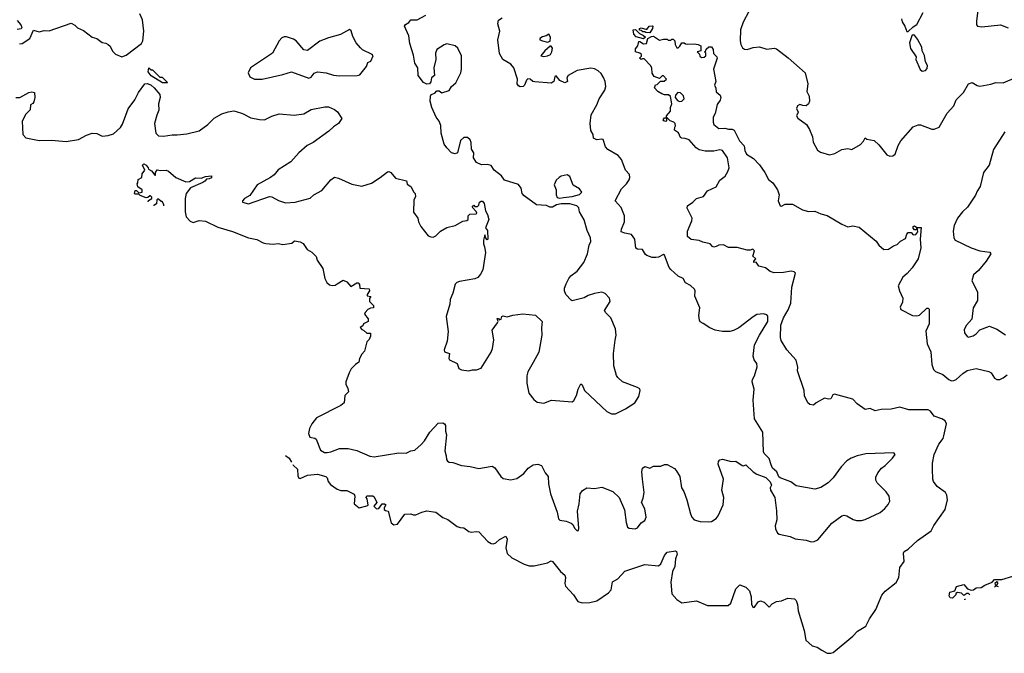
# Model space of a CAD drawing. Extents: x 2133489 to 2292442, y 756223 to 916462.
# Tile 19 of 256: x 2195556 to 2203555, y 781549 to 786698. Entities that reach past the tile are written whole.
import ezdxf

# ---------------------------------------------------------------- set-up
doc = ezdxf.new("R2010")
doc.units = 0

msp = doc.modelspace()

# ---------------------------------------------------------------- linework, layer by layer
at = {"layer": '0CON20XD'}
for points in [[(2195555, 786502.5), (2195577, 786503), (2195640, 786545), (2195668.3, 786611.7), (2195715, 786598), (2195755, 786610), (2195795, 786608), (2195975, 786670), (2196003, 786653), (2196025, 786630), (2196075, 786610), (2196145, 786556.7), (2196182.5, 786545), (2196225, 786511.2), (2196255, 786506.7), (2196275, 786496.7), (2196292.3, 786482.3), (2196311.2, 786441.2), (2196335, 786417.5), (2196385, 786396.7), (2196420.5, 786409.5), (2196545, 786503.8), (2196557.5, 786525), (2196564.2, 786605), (2196554, 786695), (2196532.5, 786745)], [(2199655.7, 785265.7), (2199638.8, 785285), (2199629.1, 785329.1), (2199607.6, 785357.6), (2199495, 785392.5), (2199469.7, 785429.7), (2199410, 785475), (2199385, 785512.5), (2199355, 785520), (2199308.3, 785518.3), (2199267, 785537), (2199243.3, 785575), (2199246.7, 785615), (2199227.5, 785645), (2199225, 785700), (2199215, 785720), (2199195, 785740), (2199165, 785740), (2199136.7, 785715), (2199113.8, 785616.2), (2199095, 785606.7), (2199065, 785616.7), (2199025, 785656.2), (2199005.8, 785685), (2198981.5, 785775), (2198977.9, 785837.9), (2198965, 785873.3), (2198940.8, 785905), (2198904.2, 785985), (2198890, 786035), (2198893.8, 786076.2), (2198900, 786090), (2198928.8, 786101.2), (2198945, 786120), (2198965, 786120), (2198985, 786103.3), (2199045, 786122.5), (2199063.3, 786155), (2199098.8, 786185), (2199138.6, 786265), (2199145.8, 786295.8), (2199144.4, 786405), (2199116.7, 786466.7), (2199095, 786485.7), (2199025, 786500.8), (2199005, 786494.2), (2198946.2, 786455), (2198934, 786425), (2198938, 786375), (2198920, 786305), (2198926.7, 786245), (2198902.5, 786225), (2198897, 786193), (2198885, 786177.5), (2198865, 786172.5), (2198835.9, 786185.9), (2198793.8, 786245), (2198790, 786305), (2198765.5, 786345.5), (2198755, 786410), (2198724.4, 786505), (2198718.1, 786565), (2198682.5, 786645), (2198691.2, 786658.8), (2198718.8, 786675), (2198735, 786696.7), (2198785, 786696), (2198855, 786734.2)], [(2201480.8, 786765), (2201432.5, 786677.5), (2201411.2, 786615), (2201409.4, 786525), (2201414.7, 786494.7), (2201427.5, 786467.5), (2201445, 786456.7), (2201465, 786454.4), (2201515, 786471.9), (2201565, 786477.1), (2201625, 786458.6), (2201685, 786466.4), (2201705, 786461.5), (2201797.9, 786387.9), (2201936, 786265), (2201958, 786175), (2201951.2, 786115), (2201968.9, 786075), (2201971.5, 786035), (2201965, 786014.3), (2201945, 785998.5), (2201918.9, 785998.9), (2201895, 786008), (2201875, 785996.7), (2201867.5, 785975), (2201880, 785945), (2201867.5, 785915), (2201878.3, 785898.3), (2201946.7, 785845), (2201973.3, 785805), (2201996.7, 785745), (2202003, 785703), (2202037, 785637), (2202060.7, 785620.7), (2202135, 785598.8), (2202178.7, 785611.3), (2202235, 785643.3), (2202285, 785650), (2202315, 785643.3), (2202385.8, 785684.2), (2202410.7, 785709.3), (2202425, 785737.5), (2202437.5, 785727.5), (2202496.7, 785715), (2202535, 785680), (2202599.5, 785599.5), (2202625, 785588.8), (2202649.5, 785590.5), (2202668.8, 785605), (2202692.5, 785675), (2202715.5, 785714.5), (2202815, 785825.8), (2202855, 785842.5), (2202875, 785844), (2202965, 785808.6), (2202985, 785807.5), (2203026.7, 785825), (2203091.3, 785938.7), (2203145, 785998.8), (2203162.5, 786045), (2203223.4, 786106.6), (2203265, 786176.7), (2203295, 786186.2), (2203335, 786162), (2203355, 786157.5), (2203445, 786173.1), (2203485, 786187.1), (2203545, 786185.6), (2203655, 786231.2)], [(2202720, 786705), (2202725, 786680), (2202747.5, 786645), (2202761.7, 786601.7), (2202775, 786602.5), (2202815, 786640), (2202845, 786657.5), (2202896, 786755)], [(2203338.8, 786775), (2203328, 786685), (2203330, 786655), (2203337.5, 786645), (2203371.7, 786638.3), (2203525, 786656), (2203585, 786631.2)], [(2195535, 786690), (2195566.2, 786656.2), (2195572.5, 786635), (2195567, 786623), (2195535, 786616.7)], [(2199622.1, 786152.1), (2199608.8, 786158.8), (2199598.8, 786175), (2199601.2, 786215), (2199570, 786305), (2199545, 786336.2), (2199481.2, 786375), (2199455, 786422.5), (2199441.4, 786535), (2199456.7, 786605), (2199440.6, 786665), (2199445.4, 786694.6), (2199475, 786711.5)], [(2197465, 786213.3), (2197525, 786214), (2197695, 786251.2), (2197765, 786273.8), (2197905, 786223.3), (2197925, 786230), (2197948.3, 786261.7), (2197975, 786273.8), (2198045, 786266), (2198105, 786247.5), (2198155, 786240), (2198297.3, 786242.7), (2198319.5, 786250.5), (2198373.6, 786316.4), (2198385, 786350), (2198409.3, 786360.7), (2198428.8, 786405), (2198420, 786415), (2198342.2, 786452.2), (2198325, 786467.5), (2198289.5, 786509.5), (2198262.1, 786562.1), (2198247.7, 786607.7), (2198235, 786617.5), (2198161.7, 786578.3), (2198065, 786550), (2197995, 786522), (2197895, 786447.5), (2197863.6, 786453.6), (2197801.2, 786525), (2197779.7, 786539.7), (2197725, 786558.8), (2197705, 786558.8), (2197685, 786550), (2197663.3, 786525), (2197610, 786425), (2197430, 786305), (2197413.3, 786265), (2197425, 786232.5), (2197465, 786213.3)], [(2199845, 786515.6), (2199865, 786524), (2199868.8, 786555), (2199855, 786581.2), (2199834.2, 786565.8), (2199802.3, 786557.7), (2199782.5, 786545), (2199782.5, 786535), (2199802.5, 786525), (2199845, 786515.6)], [(2200625, 786542.5), (2200565, 786557.5), (2200545, 786580), (2200540, 786615), (2200558.3, 786618.3), (2200590, 786585), (2200625, 786570), (2200640, 786555), (2200625, 786542.5)], [(2200675, 786590), (2200643, 786593), (2200635, 786600), (2200618.3, 786598.3), (2200605, 786610), (2200591.7, 786611.7), (2200590, 786625), (2200605, 786630), (2200651.7, 786618.3), (2200670, 786645), (2200695, 786647.5), (2200700, 786645), (2200697.5, 786625), (2200675, 786590)], [(2202888.3, 786278.3), (2202915, 786283.3), (2202929.5, 786300.5), (2202931.2, 786325), (2202915.9, 786355.9), (2202907.3, 786407.3), (2202887.5, 786445), (2202883.8, 786475), (2202849.7, 786539.7), (2202825, 786572.5), (2202815, 786573.3), (2202803.3, 786565), (2202785, 786510), (2202793.6, 786463.6), (2202837.5, 786395), (2202836.7, 786375), (2202871.7, 786291.7), (2202888.3, 786278.3)], [(2197775.5, 783084.6), (2197778.9, 783078.9), (2197814, 783045), (2197815, 782990), (2197825, 782971.2), (2197835, 782970), (2197895, 782997.5), (2197975, 783005.6), (2198042.5, 782985), (2198053.8, 782975), (2198062, 782945), (2198080.5, 782920.5), (2198135, 782882), (2198165, 782871.2), (2198215, 782871.2), (2198273, 782843), (2198280, 782825), (2198273.3, 782765), (2198315, 782730), (2198375, 782747.5), (2198387.5, 782752.5), (2198380, 782805), (2198370, 782815), (2198375, 782830), (2198425, 782830), (2198435, 782820), (2198457.5, 782775), (2198432.5, 782745), (2198455, 782722.5), (2198473, 782727), (2198500, 782765), (2198520, 782765), (2198530, 782755), (2198518.3, 782731.7), (2198518.3, 782718.3), (2198528.3, 782708.3), (2198550, 782705), (2198575, 782610), (2198595, 782592.5), (2198625, 782597.5), (2198685, 782680), (2198735, 782682.5), (2198753.6, 782673.6), (2198775, 782673.3), (2198823, 782697), (2198865, 782706.7), (2198937, 782697), (2198993.9, 782653.9), (2199035, 782636.7), (2199110.5, 782580.5), (2199135, 782571.2), (2199165, 782570), (2199205, 782538), (2199225, 782534.2), (2199265, 782540), (2199287.5, 782535), (2199358.8, 782458.8), (2199385, 782442), (2199405, 782438), (2199424.2, 782445.8), (2199453.3, 782475), (2199505, 782500), (2199515.7, 782475.7), (2199505.8, 782405), (2199515, 782360), (2199555, 782325.6), (2199653.4, 782273.4), (2199695, 782260.5), (2199735, 782259.1), (2199844.3, 782284.3), (2199875, 782299.2), (2199885, 782296.2), (2199949.4, 782215), (2199985.3, 782185.3), (2199991.2, 782165), (2199983.6, 782115), (2199989.2, 782095), (2200054.6, 782025), (2200090.9, 781970.9), (2200125, 781960.5), (2200187.3, 781962.7), (2200245, 781974.2), (2200340.2, 782039.8), (2200360.8, 782065), (2200370.7, 782129.3), (2200415, 782153.3), (2200473.4, 782216.6), (2200635, 782270.8), (2200745, 782260), (2200763.3, 782275), (2200794.2, 782345), (2200815, 782371.2), (2200883, 782383), (2200892.5, 782375), (2200897.5, 782355), (2200884.3, 782315.7), (2200878.6, 782255), (2200860, 782215), (2200846.4, 782126.4), (2200855, 782033.3), (2200894.3, 781985), (2200935, 781958.6), (2201055, 781974.5), (2201145, 781937.5), (2201312.4, 781937.6), (2201334.5, 781955.5), (2201375, 782072.5), (2201406.7, 782106.7), (2201455, 782086.7), (2201485, 782056.7), (2201497.7, 782007.7), (2201500, 781945), (2201515, 781920), (2201525, 781923.3), (2201555, 781966.7), (2201575, 781976.7), (2201605, 781966), (2201645, 781923.3), (2201668.7, 781951.3), (2201705, 781968.9), (2201745, 781975.6), (2201795, 781996.4), (2201851.7, 781991.7), (2201865, 781977.5), (2201875, 781946.7), (2201881.5, 781895), (2201927.8, 781735), (2201943.8, 781655), (2201995, 781610), (2202035, 781598.8), (2202072, 781575), (2202115, 781551.1), (2202145, 781549.1), (2202165, 781556.5), (2202325, 781688.7), (2202361, 781729), (2202429.9, 781770.1), (2202460.2, 781829.8), (2202512.2, 781905), (2202559.8, 782020.2), (2202587.3, 782052.7), (2202676.9, 782125), (2202696.7, 782165), (2202705.8, 782245), (2202740, 782295), (2202735.9, 782364.1), (2202742, 782375), (2202775, 782396), (2202848.8, 782465), (2202961.4, 782545), (2202982.9, 782587.1), (2203073.4, 782716.6), (2203092.8, 782797.2), (2203088.5, 782835), (2203078.1, 782855), (2203008.5, 782905), (2202979.2, 782945), (2202973.4, 782965), (2202971.1, 783045), (2202972.1, 783095), (2202983.8, 783165), (2203022.3, 783247.7), (2203057.5, 783295), (2203064.4, 783315), (2203084.4, 783415), (2203075, 783438), (2203046.7, 783455), (2202986, 783475), (2202955, 783515.6), (2202935, 783526.7), (2202778.3, 783528.3), (2202705, 783548.9), (2202635, 783533.8), (2202555, 783530.8), (2202505, 783520), (2202465, 783538.1), (2202425, 783530.8), (2202360, 783575), (2202324.5, 783614.5), (2202175, 783654), (2202161.2, 783648.8), (2202145, 783616.7), (2202126.1, 783613.9), (2202095, 783621.2), (2202027.5, 783585), (2202005, 783566.7), (2201975, 783571.2), (2201960, 783585), (2201930.7, 783640.7), (2201930, 783685), (2201876.1, 783843.9), (2201876.5, 783875), (2201865, 783930), (2201787.1, 784015), (2201740.8, 784090.8), (2201735.5, 784115), (2201740.4, 784215), (2201762.3, 784275), (2201799.1, 784340.9), (2201820.7, 784395), (2201828.2, 784525), (2201857.5, 784637.5), (2201847.9, 784647.9), (2201824.6, 784654.6), (2201762.1, 784642.1), (2201685, 784640), (2201651.7, 784651.7), (2201615, 784682.5), (2201560, 784695), (2201538.3, 784728.3), (2201520, 784725), (2201520, 784735), (2201537.5, 784755), (2201512.5, 784775), (2201525, 784820), (2201511.7, 784831.7), (2201490, 784825), (2201465, 784823.8), (2201385, 784846.7), (2201315, 784846.7), (2201273, 784867), (2201235, 784866.7), (2201215, 784853.3), (2201195, 784850), (2201185, 784853.3), (2201165, 784876), (2201105, 784890), (2201075, 784904), (2201011.7, 784911.7), (2200980, 784935), (2200980.7, 784979.3), (2201016.4, 785063.6), (2201020, 785085), (2200977.5, 785165), (2200982.5, 785185), (2201025.8, 785214.2), (2201055, 785243.3), (2201110, 785260), (2201142.7, 785307.3), (2201215, 785340), (2201245, 785393.3), (2201286, 785425), (2201310, 785465), (2201320, 785495), (2201305.8, 785575), (2201264.4, 785634.4), (2201245, 785639.4), (2201195, 785629.2), (2201125, 785628.9), (2201075, 785640.5), (2201051.4, 785655), (2200995, 785720), (2200963, 785733), (2200935, 785734), (2200925, 785741.2), (2200909.3, 785779.3), (2200875, 785800), (2200877.5, 785825), (2200882.5, 785835), (2200880, 785855), (2200870, 785865), (2200840, 785875), (2200815, 785900), (2200810, 785900), (2200810, 785875), (2200805, 785870), (2200790, 785875), (2200782.5, 785885), (2200795, 785900), (2200810, 785900), (2200810, 785915), (2200842.5, 785955), (2200843.8, 785985), (2200853.8, 786015), (2200843.6, 786073.6), (2200826.4, 786086.4), (2200795, 786086.7), (2200773.9, 786093.9), (2200740, 786115), (2200712.5, 786145), (2200721.7, 786168.3), (2200735, 786170), (2200761.7, 786198.3), (2200791.7, 786198.3), (2200810, 786215), (2200785, 786240), (2200775, 786240), (2200755, 786220), (2200710, 786235), (2200693, 786263), (2200692.5, 786305), (2200680, 786325), (2200628.3, 786378.3), (2200615, 786380), (2200605, 786373.3), (2200590, 786385), (2200608.3, 786401.7), (2200607.5, 786415), (2200595, 786426.7), (2200560, 786435), (2200557.5, 786445), (2200558.3, 786461.7), (2200577.5, 786485), (2200585, 786520), (2200595, 786520), (2200625, 786502.5), (2200647, 786503), (2200660, 786545), (2200688.3, 786561.7), (2200705, 786562.5), (2200755, 786530), (2200785, 786540), (2200815, 786540), (2200825, 786530), (2200845, 786530), (2200855, 786540), (2200865, 786540), (2200877.5, 786525), (2200880, 786495), (2200895, 786470), (2200905, 786470), (2200918.3, 786481.7), (2200935, 786510), (2200955, 786510), (2200965, 786500), (2200985, 786497.5), (2201035, 786502.5), (2201067, 786497), (2201090, 786485), (2201090, 786445), (2201060, 786435), (2201078.3, 786418.3), (2201081.7, 786401.7), (2201095, 786390), (2201117, 786393), (2201130, 786405), (2201130, 786425), (2201120, 786435), (2201130, 786445), (2201131.7, 786458.3), (2201155, 786476.7), (2201175, 786476.7), (2201190, 786455), (2201193, 786423), (2201220, 786395), (2201222.5, 786385), (2201193.8, 786295), (2201212.5, 786195), (2201200, 786165), (2201211.7, 786141.7), (2201215, 786112.5), (2201247.5, 786085), (2201252.5, 786065), (2201246.1, 786043.9), (2201222.7, 786007.3), (2201205.7, 785935), (2201190.6, 785905), (2201190, 785865), (2201196.2, 785845), (2201235, 785814.6), (2201285, 785816.1), (2201315, 785807.5), (2201345, 785809.2), (2201360.3, 785800.3), (2201405, 785713.3), (2201441.2, 785671.2), (2201445.8, 785635), (2201460.8, 785605), (2201518.4, 785568.4), (2201565, 785517.1), (2201610.5, 785455), (2201638.3, 785398.3), (2201675, 785372.5), (2201712.2, 785315), (2201725.6, 785275), (2201718.8, 785225), (2201733.8, 785183.8), (2201745, 785183.3), (2201775, 785198.6), (2201835, 785198.6), (2201915, 785153.5), (2201965, 785139.2), (2202015, 785141.4), (2202065, 785120), (2202116.6, 785106.6), (2202235, 785036.2)], [(2199815, 786398), (2199845, 786402.5), (2199869.2, 786415), (2199880.4, 786435), (2199884.5, 786465), (2199875, 786482.9), (2199865, 786481.9), (2199823.1, 786445), (2199790, 786405), (2199815, 786398)], [(2196600.3, 785217.1), (2196601.7, 785228.3), (2196630, 785245), (2196630, 785255), (2196620, 785265), (2196612.5, 785267.5), (2196598.3, 785251.7), (2196585, 785250), (2196535, 785270), (2196525, 785280), (2196495, 785280), (2196490, 785285), (2196495, 785310), (2196505, 785310), (2196525, 785290), (2196550, 785295), (2196550, 785315), (2196515, 785340), (2196510, 785365), (2196517, 785373), (2196520, 785400), (2196547.5, 785415), (2196550, 785445), (2196572.5, 785475), (2196553.6, 785516.4), (2196565, 785527.5), (2196585, 785516.7), (2196600, 785495), (2196601.7, 785481.7), (2196628.3, 785468.3), (2196653, 785433), (2196660, 785435), (2196660, 785455), (2196673, 785477), (2196701.2, 785471.2), (2196745, 785475.7), (2196765.6, 785465.6), (2196823.9, 785413.9), (2196905, 785380), (2196937, 785383), (2196985, 785411.2), (2197030.7, 785410.7), (2197065, 785422.5), (2197115, 785427.5), (2197115, 785413.3), (2197095, 785403.3), (2197075, 785402.5), (2197060, 785385), (2197045, 785373.3), (2196945, 785332.5), (2196908.8, 785285), (2196900, 785245), (2196899.4, 785135), (2196910, 785095), (2196940.8, 785060.8), (2196965, 785048.5), (2197015, 785066.5), (2197065, 785061.5), (2197165, 785010.6), (2197285, 784975.7), (2197415, 784924.2), (2197482.1, 784912.1), (2197534.6, 784884.6), (2197555, 784880), (2197615, 784874.3), (2197655, 784878), (2197695, 784870), (2197767, 784883), (2197788.3, 784901.7), (2197835, 784892.5), (2197859.3, 784879.3), (2197890.5, 784830.5), (2197928.3, 784808.3), (2197963.6, 784773.6), (2197972.3, 784742.3), (2198018.8, 784675), (2198036.2, 784595), (2198052.5, 784562.5), (2198074.1, 784544.1), (2198095, 784538.8), (2198119.3, 784540.7), (2198135, 784550), (2198185, 784580), (2198215, 784567.5), (2198245, 784530), (2198295, 784560), (2198305, 784560), (2198316.4, 784546.4), (2198320, 784515), (2198395, 784510), (2198397, 784493), (2198380, 784465), (2198380, 784455), (2198408.3, 784448.3), (2198398.3, 784431.7), (2198398.3, 784408.3), (2198430, 784375), (2198430, 784355), (2198405, 784352.5), (2198385, 784342.5), (2198361.7, 784318.3), (2198357.5, 784305), (2198386.1, 784266.1), (2198387.5, 784245), (2198350, 784225), (2198345, 784210), (2198323, 784197), (2198335, 784180), (2198350, 784175), (2198375, 784150), (2198405, 784150), (2198406.7, 784125), (2198395, 784100), (2198375, 784080), (2198357.5, 784005), (2198335, 783980), (2198317.5, 783945), (2198312.5, 783915), (2198285, 783896.7), (2198250.3, 783859.7), (2198232.4, 783827.6), (2198206, 783755), (2198206.2, 783735), (2198221.7, 783701.7), (2198226.4, 783673.6), (2198198, 783645), (2198191.2, 783585), (2198166.4, 783563.6), (2197968.3, 783461.7), (2197929.5, 783415), (2197909.5, 783375), (2197903.1, 783335), (2197914.2, 783305), (2197955, 783296.9), (2197965, 783288), (2198000.7, 783200.7), (2198031.7, 783181.7), (2198055, 783179.6), (2198085, 783185.4), (2198153.6, 783213.6), (2198223.4, 783213.4), (2198295, 783195.7), (2198401.3, 783151.3), (2198435, 783144.5), (2198635, 783176.7), (2198695, 783174.2), (2198735, 783193.8), (2198765, 783200), (2198818.6, 783245), (2198845, 783275.8), (2198886.9, 783345), (2198955, 783420), (2198995, 783422.5), (2199007.5, 783415), (2199015, 783400), (2199016, 783355), (2199024.4, 783325), (2199011.1, 783195), (2199021.9, 783155), (2199022.5, 783125), (2199030.3, 783110.3), (2199045, 783102), (2199075, 783100.8), (2199145, 783074), (2199215, 783068), (2199285, 783052), (2199378.3, 783068.3), (2199395, 783068.8), (2199416.7, 783055), (2199463.8, 782985), (2199485, 782968.8), (2199545, 782959.2), (2199595, 782968.8), (2199650.9, 783009.1), (2199687, 783053), (2199728.8, 783081.2), (2199765, 783086.9), (2199795, 783076), (2199825.9, 783015.9), (2199850.6, 782985), (2199850.9, 782925), (2199868.9, 782845), (2199922, 782695), (2199932.5, 782642.5), (2199945, 782632), (2199995, 782622), (2200035.7, 782605.7), (2200050, 782595), (2200063.8, 782565), (2200085, 782543.3), (2200095, 782547.5), (2200098.6, 782565), (2200087.8, 782705), (2200102.5, 782765), (2200110.6, 782845), (2200128.7, 782871.3), (2200163, 782893), (2200225, 782888), (2200285, 782898), (2200375, 782862.9), (2200425.7, 782815.7), (2200470.8, 782715), (2200482.3, 782612.3), (2200492.5, 782575), (2200507, 782567), (2200555, 782560), (2200575, 782567.5), (2200605, 782610), (2200635, 782627.5), (2200646.7, 782655), (2200635, 782722.5), (2200608.8, 782775), (2200621.2, 782808.8), (2200628.1, 782855), (2200614.4, 782965), (2200610.8, 783025), (2200616.2, 783053.8), (2200633.9, 783066.1), (2200675, 783053.3), (2200705, 783070), (2200765, 783068.8), (2200795, 783083.8), (2200815, 783083.8), (2200875, 783050), (2200890, 783035), (2200918.8, 782985), (2200933.8, 782895), (2200951.2, 782865), (2200975, 782797.5), (2201005, 782682.5), (2201015.9, 782655.9), (2201035, 782633.3), (2201085, 782619.4), (2201155, 782617.1), (2201175, 782620.8), (2201215, 782644), (2201230.8, 782665), (2201270, 782755), (2201275.8, 782815), (2201260, 782875), (2201273.8, 782965), (2201230, 783085), (2201233, 783107), (2201245, 783122.5), (2201265, 783127.5), (2201335, 783107.5), (2201375, 783110), (2201425, 783076.2), (2201435, 783073.3), (2201455, 783081.2), (2201515, 783023.8), (2201545, 783003.8), (2201618.3, 782978.3), (2201653.6, 782943.6), (2201663.3, 782915), (2201654, 782895), (2201655.8, 782875), (2201690, 782815), (2201703.9, 782706.1), (2201705.6, 782635), (2201692.5, 782585), (2201695, 782560), (2201713.3, 782525), (2201726.1, 782516.1), (2201815, 782498), (2201855, 782480), (2201945, 782468), (2201985, 782456), (2202011.2, 782458.8), (2202039.3, 782470.7), (2202155, 782606.7), (2202235, 782666.7), (2202255, 782672.5), (2202275, 782667.5), (2202325.8, 782635.8), (2202355, 782627.5), (2202395, 782627.5), (2202425, 782635.7), (2202545.5, 782694.5), (2202585.5, 782724.5), (2202612.7, 782757.3), (2202626, 782785), (2202619.2, 782825), (2202595, 782861.2), (2202521.2, 782935), (2202512, 782955), (2202510.5, 782979.5), (2202526.2, 783015), (2202556.1, 783053.9), (2202587.5, 783075), (2202647.5, 783135), (2202667.5, 783165), (2202657, 783177), (2202429.3, 783170.7), (2202360, 783155), (2202310, 783135), (2202275, 783113.3), (2202228.8, 783065), (2202164.3, 782975.7), (2202125, 782934), (2202064.3, 782895.7), (2202015, 782881.9), (2201865, 782910.8), (2201821.2, 782941.2), (2201734.1, 782974.1), (2201723.9, 782983.9), (2201705.6, 783025), (2201672.9, 783052.9), (2201660.8, 783079.2), (2201645, 783132), (2201603.1, 783173.1), (2201598, 783185), (2201594, 783345), (2201526.7, 783455), (2201514, 783605), (2201523.8, 783695), (2201506.1, 783756.1), (2201508, 783775), (2201526, 783805), (2201546.4, 783876.4), (2201543.3, 783905), (2201522, 783935), (2201514.3, 783964.3), (2201526.7, 784055), (2201565.6, 784135), (2201634.4, 784245), (2201635, 784287.5), (2201625, 784298.8), (2201597.7, 784307.7), (2201545, 784300.8), (2201515, 784284.3), (2201397, 784193), (2201355, 784171.1), (2201325, 784163.6), (2201265, 784162.8), (2201205, 784175.4), (2201162.6, 784192.6), (2201109.7, 784229.7), (2201085, 784241.2), (2201078, 784255), (2201074.5, 784295), (2201082.5, 784355), (2201041.5, 784451.5), (2201044.2, 784495), (2201038.3, 784508.3), (2201005, 784538.8), (2200965, 784560), (2200945, 784593.3), (2200905, 784612.5), (2200845, 784668), (2200833.1, 784685), (2200793.9, 784783.9), (2200785, 784790), (2200745, 784768.1), (2200725, 784764.6), (2200695, 784766.4), (2200650.7, 784780.7), (2200639.4, 784789.4), (2200615, 784830), (2200574.1, 784834.1), (2200561.2, 784841.2), (2200554, 784915), (2200525, 784953.3), (2200471.7, 784961.7), (2200443.3, 784975), (2200444, 784995), (2200469.2, 785055), (2200468.6, 785105), (2200442.8, 785172.8), (2200393.3, 785225), (2200445, 785323.8), (2200486.2, 785365), (2200507.5, 785395), (2200513.3, 785415), (2200509.5, 785439.5), (2200478.8, 785475), (2200458, 785525), (2200445, 785562.5), (2200416.7, 785595), (2200335, 785643.3), (2200314.2, 785665), (2200295, 785723.3), (2200285, 785728), (2200245, 785722), (2200216.7, 785735), (2200216, 785765), (2200196.6, 785796.6), (2200191.1, 785855), (2200200, 785925), (2200245, 786006.7), (2200263.3, 786055), (2200309.2, 786125), (2200318.6, 786155), (2200312.2, 786195), (2200298, 786228), (2200279.3, 786259.3), (2200255, 786282.9), (2200225, 786299.4), (2200195, 786303.1), (2200086.1, 786283.9), (2200011.2, 786245), (2200000.8, 786225), (2200005.7, 786195), (2199985, 786183.5), (2199945, 786203.8), (2199915, 786242), (2199903.5, 786236.5), (2199895.4, 786194.6), (2199875, 786180.5), (2199741.7, 786191.7), (2199726, 786196), (2199702.5, 786215), (2199685, 786216.7), (2199672.5, 786205), (2199656.7, 786165), (2199645, 786154), (2199622.1, 786152.1)], [(2196755, 786183.3), (2196717.5, 786185), (2196625, 786240), (2196598.8, 786275), (2196605, 786307.5), (2196625, 786290), (2196635, 786290), (2196695, 786230), (2196715, 786230), (2196758.3, 786188.3), (2196755, 786183.3)], [(2195525, 786066), (2195557.5, 786065), (2195630, 786105), (2195655, 786110), (2195677.5, 786105), (2195680, 786065), (2195671.1, 786028.9), (2195663.4, 786016.6), (2195644.2, 786005), (2195642.5, 785965), (2195605, 785930), (2195576.9, 785873.1), (2195582.5, 785765), (2195605, 785737.5), (2195715, 785716.7), (2195815, 785718.1), (2195935, 785706.5), (2196033.3, 785725), (2196100.2, 785759.8), (2196145.6, 785774.4), (2196181.7, 785771.7), (2196225, 785751.9), (2196275, 785755.6), (2196318.9, 785771.1), (2196375, 785821.4), (2196391.9, 785848.1), (2196418.3, 785921.7), (2196437.2, 785972.8), (2196492.9, 786045), (2196520.8, 786105), (2196572.9, 786175), (2196595, 786179.3), (2196625, 786166.4), (2196649.1, 786145), (2196695, 786090), (2196698, 786065), (2196684.6, 786015), (2196687.4, 785962.6), (2196669.1, 785920.9), (2196652.7, 785855), (2196662.9, 785775), (2196685, 785754.3), (2196725, 785751.9), (2196795, 785761.5), (2196835, 785760.6), (2196915, 785770.6), (2197015, 785794.3), (2197084, 785845), (2197135, 785898.1), (2197197.6, 785932.4), (2197250.6, 785949.4), (2197295, 785956.1), (2197315, 785952.5), (2197365, 785936.4), (2197435, 785900.8), (2197505.7, 785885.7), (2197545, 785884.2), (2197605, 785912.9), (2197665, 785932.2), (2197785, 785921.5), (2197865, 785933.8), (2197925, 785968.5), (2198035, 785988.1), (2198065, 785988.1), (2198115, 785968.8), (2198138.8, 785948.8), (2198172.5, 785895), (2198145.8, 785855), (2198105, 785828.1), (2198068, 785792), (2197939.5, 785700.5), (2197890.8, 785675), (2197824.4, 785615), (2197758.3, 785541.7), (2197655, 785477.1), (2197623, 785437), (2197595, 785414.3), (2197485.5, 785354.5), (2197425, 785268.8), (2197381.2, 785245), (2197366.7, 785225), (2197367.5, 785215), (2197415, 785200), (2197585, 785260.8), (2197605, 785258), (2197658.3, 785228.3), (2197715, 785210), (2197795, 785215.7), (2197915, 785248.6), (2197945, 785274.3), (2198011.7, 785308.3), (2198085, 785396.7), (2198115, 785416.7), (2198145, 785410), (2198255, 785360), (2198335, 785345.8), (2198415, 785368.8), (2198485.8, 785414.2), (2198545, 785462.5), (2198555, 785463.3), (2198572.5, 785455), (2198609.3, 785409.3), (2198699.3, 785389.3), (2198705, 785360), (2198733, 785343), (2198757.5, 785295), (2198770, 785285), (2198771.7, 785258.3), (2198757.5, 785235), (2198756.4, 785133.6), (2198790.6, 785085), (2198794.7, 785054.7), (2198815, 785016), (2198875, 784941.2), (2198895, 784932), (2198915, 784931.2), (2198937.9, 784942.1), (2198975, 784978.8), (2199025, 785008), (2199095, 785026), (2199155, 785061.2), (2199187.5, 785065), (2199200, 785075), (2199200, 785105), (2199211.7, 785118.3), (2199265, 785120), (2199270, 785125), (2199265, 785140), (2199233, 785173), (2199245, 785190), (2199255, 785180), (2199275, 785180), (2199285, 785190), (2199292.5, 785215), (2199305, 785222.5), (2199315, 785222.5), (2199330, 785205), (2199340, 785145), (2199355.9, 785115.9), (2199366.7, 785075), (2199340, 785005), (2199357.5, 784985), (2199360, 784915), (2199355, 784910), (2199341.7, 784921.7), (2199335, 784950), (2199323.3, 784905), (2199323.8, 784875), (2199333, 784853), (2199340, 784805), (2199317.5, 784665), (2199300.7, 784629.3), (2199277.7, 784602.3), (2199255, 784592), (2199128.8, 784571.2), (2199107.5, 784562.5), (2199092.7, 784547.3), (2199074.4, 784475.6), (2199053.3, 784425), (2199050, 784385), (2199020.6, 784285), (2199037.5, 784165), (2199029.2, 784085), (2199003.3, 784015), (2199007.5, 783997.5), (2199047.5, 783985), (2199043.3, 783945), (2199047.5, 783935), (2199110, 783905), (2199123.9, 783863.9), (2199145, 783853.8), (2199205, 783843.8), (2199235, 783853.8), (2199266.8, 783853.2), (2199305, 783866), (2199386.7, 783995), (2199398.1, 784025), (2199408.1, 784095), (2199395.7, 784175), (2199438.8, 784235), (2199442.5, 784245), (2199435, 784270), (2199445, 784270), (2199455, 784260), (2199466.4, 784263.6), (2199472.5, 784285), (2199485, 784292.5), (2199515, 784283.8), (2199562.3, 784297.7), (2199642.7, 784307.3), (2199747.7, 784297.7), (2199801.2, 784245), (2199796, 784195), (2199799.2, 784135), (2199773.8, 783995), (2199728.3, 783911.7), (2199684, 783835), (2199676.2, 783805), (2199676.7, 783745), (2199693, 783663), (2199732.3, 783612.3), (2199758.8, 783588.8), (2199815, 783582.5), (2199875.8, 783605.8), (2200045, 783592), (2200057.6, 783602.4), (2200080, 783645), (2200093.6, 783696.4), (2200115, 783740), (2200125, 783730), (2200143.6, 783683.6), (2200325, 783513.3), (2200365, 783493.8), (2200395, 783496.2), (2200477.5, 783535), (2200553.3, 783585), (2200586.2, 783635), (2200597.5, 783685), (2200595, 783697.5), (2200575, 783710), (2200454.2, 783754.2), (2200415, 783790), (2200405, 783807.5), (2200382.5, 783885), (2200380, 783985), (2200394, 784094), (2200400.8, 784135), (2200396, 784185), (2200358.8, 784275), (2200316.7, 784315), (2200306.7, 784335), (2200353, 784407), (2200347.5, 784435), (2200313, 784473), (2200285, 784483.3), (2200227, 784473), (2200175, 784456.2), (2200142.3, 784437.7), (2200045, 784413.3), (2200035, 784417.5), (2199993.9, 784463.9), (2199983.3, 784495), (2199983.3, 784515), (2199995, 784550), (2200017.5, 784595), (2200033.3, 784615), (2200085, 784653.8), (2200138, 784725), (2200170, 784795), (2200182.9, 784865), (2200195.7, 784895), (2200194.2, 784925), (2200166, 784985), (2200141.7, 785071.7), (2200103.3, 785135), (2200098.3, 785168.3), (2200082.5, 785185), (2200025, 785200), (2199955, 785202), (2199917.5, 785192.5), (2199883.9, 785173.9), (2199863.9, 785173.9), (2199835, 785186.7), (2199755, 785193.3), (2199655.7, 785265.7)], [(2200915, 786032.5), (2200935, 786034.2), (2200952.9, 786055), (2200949.1, 786079.1), (2200925, 786102), (2200902.5, 786105), (2200883.3, 786085), (2200880, 786065), (2200900, 786040), (2200915, 786032.5)], [(2203560, 785785), (2203467.6, 785642.4), (2203432.9, 785515), (2203385.4, 785454.6), (2203358, 785342), (2203333.3, 785305), (2203319.5, 785270.5), (2203255.5, 785174.5), (2203215, 785137.1), (2203174.3, 785085), (2203147.1, 785025), (2203139.7, 784980.3), (2203145.8, 784925), (2203156.7, 784905), (2203284.5, 784844.5), (2203355, 784820.6), (2203438, 784808), (2203446.1, 784796.1), (2203408.8, 784735), (2203345, 784658.8), (2203303.8, 784625), (2203290, 784575), (2203337, 784487), (2203338, 784415), (2203301.4, 784355), (2203290.8, 784265), (2203248.8, 784215), (2203229.5, 784180.5), (2203232.3, 784152.3), (2203252.3, 784122.3), (2203265, 784118.8), (2203301.7, 784128.3), (2203326.2, 784145), (2203355, 784177.1), (2203435, 784208), (2203495, 784184.2), (2203565, 784136.2)], [(2199945, 785246), (2199975, 785254), (2200045, 785261.4), (2200105, 785276.4), (2200123.3, 785295), (2200105, 785324.3), (2200053.3, 785353.3), (2200025, 785422.5), (2200005, 785436), (2199955, 785425.7), (2199940, 785415), (2199915, 785392.5), (2199898.8, 785355), (2199914, 785315), (2199914, 785275), (2199922.7, 785252.7), (2199945, 785246)], [(2196727.6, 785184.3), (2196727, 785197), (2196715, 785220), (2196705, 785220), (2196685, 785240), (2196675, 785240), (2196670, 785235), (2196668.3, 785201.7), (2196645, 785187.5), (2196642.9, 785187.5)], [(2202235, 785036.2), (2202284.1, 785014.1), (2202325, 785021.2), (2202375, 785011.2), (2202515, 784897.5), (2202536.7, 784865), (2202575, 784830), (2202615, 784832.5), (2202655, 784860), (2202685, 784870), (2202712.7, 784897.3), (2202751.7, 784918.3), (2202764, 784955), (2202775, 784968), (2202798.8, 784968.8), (2202815, 784950), (2202835, 784952.5), (2202852.5, 784975), (2202850, 784995), (2202845, 785000), (2202835, 784990), (2202825, 784990), (2202813.6, 785003.6), (2202815, 785017.5), (2202825, 785022.5), (2202845, 785010), (2202878.3, 785008.3), (2202871.4, 784915), (2202875.5, 784844.5), (2202854.4, 784755), (2202805, 784680), (2202766.7, 784635), (2202730, 784605), (2202692.5, 784535), (2202702.5, 784495), (2202730, 784435), (2202727, 784403), (2202708.3, 784361.7), (2202715, 784342.5), (2202810, 784295), (2202845, 784292.5), (2202865, 784297.5), (2202925, 784353.3), (2202935, 784353.3), (2202943.3, 784345), (2202945.6, 784225), (2202916.4, 784166.4), (2202928.8, 784065), (2202957.6, 783997.6), (2202966.8, 783896.8), (2202978.8, 783855), (2202995, 783839.2), (2203054.4, 783815), (2203105, 783772.7), (2203125, 783763.1), (2203145, 783764.6), (2203165, 783774.6), (2203216.9, 783823.1), (2203254, 783846), (2203325, 783864.3), (2203429.5, 783839.5), (2203447.4, 783827.4), (2203475.7, 783785), (2203495, 783773.8), (2203518.8, 783775), (2203545, 783786.2), (2203578.1, 783811.9)], [(2197716.4, 783155.3), (2197745, 783135.8), (2197765.6, 783101.2)], [(2203275.6, 782023.2), (2203265, 782033.8), (2203250, 782035), (2203225, 782020), (2203207, 782037), (2203175, 782042.5), (2203160, 782035), (2203160, 782025), (2203135, 781997.5), (2203115, 782000), (2203107.5, 782015), (2203113, 782047), (2203153, 782057), (2203167, 782093), (2203227, 782107), (2203255, 782073.8), (2203285, 782061.9), (2203305, 782065.8), (2203325, 782080), (2203366.9, 782083.1), (2203396.5, 782103.5), (2203455, 782128), (2203475, 782147.8), (2203535, 782149.4), (2203625, 782176.9)], [(2203507.1, 782089.9), (2203490, 782095), (2203503.3, 782115), (2203502.5, 782125), (2203495, 782130), (2203476.7, 782115), (2203483.3, 782095), (2203475.1, 782086.4)], [(2203233.3, 781984.8), (2203235, 781990), (2203238.7, 781989.6)]]:
    msp.add_lwpolyline(points, dxfattribs=at)

doc.saveas('drawing.dxf')
